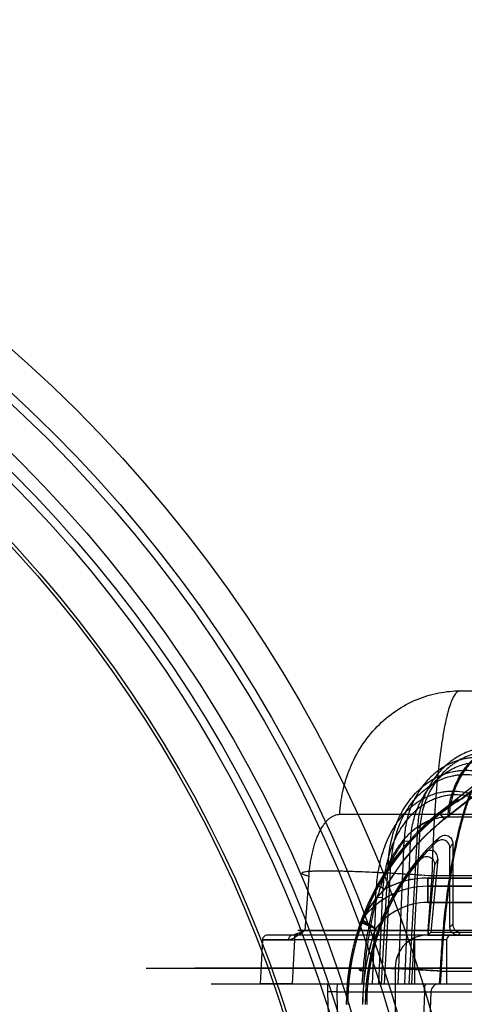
# Model space of a CAD drawing. Header units: millimetres. Extents: x 0 to 297, y 0 to 210.
# Tile 208 of 256: x 57.731 to 57.867, y 158.725 to 159.028. Entities that reach past the tile are written whole.
import ezdxf

# ---------------------------------------------------------------- set-up
doc = ezdxf.new("R2010")
doc.units = ezdxf.units.MM
doc.header["$LTSCALE"] = 16.335
doc.layers.get('0').update_dxf_attribs({"linetype": 'CONTINUOUS'})
for name, color, linetype in [('AXES_REF', 7, 'CONTINUOUS'), ('INTFCLR_1', 7, 'CONTINUOUS'), ('INTFCLR_144815', 7, 'CONTINUOUS'), ('INTFCLR_72935', 7, 'CONTINUOUS')]:
    doc.layers.add(name, color=color, linetype=linetype)

msp = doc.modelspace()

# ---------------------------------------------------------------- linework, layer by layer
at = {"color": 7, "linetype": 'Continuous'}
for centre, radius in [((57.445730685, 154.9564782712), 4.8479140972), ((57.445730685, 154.9564782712), 4.8475), ((57.445730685, 154.9564782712), 4.8164570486), ((57.445730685, 158.6054782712), 0.4275), ((57.445730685, 158.6054782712), 0.4175), ((57.445730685, 158.6054782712), 0.404), ((57.445730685, 158.6054782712), 0.4), ((57.445730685, 158.6054782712), 0.3975), ((57.445730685, 158.6054782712), 0.385), ((57.445730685, 158.6054782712), 0.384)]:
    msp.add_circle(centre, radius, dxfattribs=at)
at = {"color": 9, "linetype": 'Continuous'}
msp.add_circle((57.445730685, 158.6054782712), 0.415, dxfattribs=at)
at = {"color": 7, "linetype": 'Continuous'}
msp.add_arc((57.445730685, 154.9564782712), 4.8, 278.2771290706, 261.7228709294, dxfattribs=at)
at = {"layer": 'AXES_REF', "color": 9, "linetype": 'Continuous'}
msp.add_circle((57.445730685, 154.9564782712), 4.4222561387, dxfattribs=at)
at = {"layer": 'INTFCLR_1', "color": 9, "linetype": 'Continuous'}
for p, q in [((57.9158721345, 158.8285848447), (57.85939715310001, 158.783999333)), ((57.8609462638, 158.7820371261), (57.91214298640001, 158.8224555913)), ((57.85939715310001, 158.783999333), (57.8609462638, 158.7820371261)), ((57.85587047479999, 158.7564782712), (57.85587047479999, 158.7639782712)), ((57.85587047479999, 158.7639782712), (57.9020170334, 158.7639782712)), ((57.8404452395, 158.7618010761), (57.84262608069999, 158.7605788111)), ((57.9077376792, 158.7614782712), (57.85587047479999, 158.7614782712)), ((57.85587047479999, 158.7564782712), (57.9077376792, 158.7564782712)), ((57.8398847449, 158.7484972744), (57.8353019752, 158.7505316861))]:
    msp.add_line(p, q, dxfattribs=at)
at = {"layer": 'INTFCLR_1', "color": 6, "linetype": 'Continuous'}
for p, q in [((57.8663219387, 158.7883429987), (57.9162913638, 158.8277925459)), ((57.8589451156, 158.7697687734), (57.8568388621, 158.7473599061)), ((57.857884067, 158.7679012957), (57.8558704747, 158.7464782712)), ((57.8568388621, 158.7473599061), (57.85587047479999, 158.7464782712)), ((57.85587047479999, 158.7464782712), (57.90093906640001, 158.7464782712)), ((57.8568388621, 158.7473599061), (57.90093906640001, 158.7473599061)), ((57.84587047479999, 158.7364782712), (57.84587047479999, 158.7189782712))]:
    msp.add_line(p, q, dxfattribs=at)
for centre, radius, start, end in [((57.9058704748, 158.7251331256), 0.0745625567, 122.0329894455, 179.9999999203), ((57.9058704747, 158.7251331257), 0.0724999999, 128.2901631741, 150.7312980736), ((57.9058704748, 158.7251331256), 0.0691874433, 137.8164171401, 179.9999999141), ((57.9058704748, 158.7251331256), 0.06875, 139.6328292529, 180.0000000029), ((57.85587047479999, 158.7364782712), 0.01, 90.0000001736, 180.0000001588)]:
    msp.add_arc(centre, radius, start, end, dxfattribs=at)
at = {"layer": 'INTFCLR_1', "color": 9, "linetype": 'Continuous'}
for centre, radius, start, end in [((57.9058704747, 158.7251331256), 0.075, 128.2901631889, 179.9999999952), ((57.94197852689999, 158.7199358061), 0.1015036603, 149.408069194, 150.6666944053), ((57.9447551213, 158.7197787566), 0.0993094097, 149.7763642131, 151.0155784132), ((57.85587047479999, 158.7364782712), 0.0275, 89.9999999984, 118.7908895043), ((57.85587047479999, 158.7364782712), 0.025, 89.99999998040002, 144.0578067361), ((57.85587047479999, 158.7364782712), 0.02, 90.00000009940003, 143.0620214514), ((57.8376542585, 158.7496850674), 0.0025, 144.0578066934, 160.2055077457), ((57.701531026, 158.5315369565), 0.2573198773, 57.4746944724, 58.59138770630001), ((57.9058704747, 158.7251331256), 0.07, 160.5020242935, 180.0000000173)]:
    msp.add_arc(centre, radius, start, end, dxfattribs=at)
at = {"layer": 'INTFCLR_1', "color": 6, "linetype": 'Continuous'}
msp.add_ellipse((57.8904586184, 158.7446548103), major_axis=(-0.03106146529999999, 0.0393445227), ratio=0.8682237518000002, start_param=-0.1878270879, end_param=-5e-10, dxfattribs=at)
for points, knots in [([(57.8589451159, 158.769768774), (57.8589983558, 158.7703352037), (57.8587464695, 158.7714949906), (57.8570303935, 158.7728693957), (57.8552349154, 158.7722906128), (57.85460278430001, 158.7715930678)], [0, 0, 0, 0, 0.2799346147, 0.5368129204, 1, 1, 1, 1]), ([(57.8534891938, 158.7696613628), (57.8537909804, 158.7700163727), (57.8546619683, 158.7706612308), (57.8563515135, 158.7707181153), (57.8577093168, 158.7695892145), (57.8579361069, 158.7684549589), (57.857884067, 158.7679012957)], [0, 0, 0, 0, 0.2215845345, 0.4929021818, 0.7355412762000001, 1, 1, 1, 1])]:
    msp.add_open_spline(points, degree=3, knots=knots, dxfattribs=at)
at = {"layer": 'INTFCLR_1', "color": 9, "linetype": 'Continuous'}
msp.add_open_spline([(57.84262608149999, 158.7605788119), (57.84227208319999, 158.7602109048), (57.8415692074, 158.7594582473), (57.8405418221, 158.7582864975), (57.8395371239, 158.7570605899), (57.8385667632, 158.7557873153), (57.8376464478, 158.7544820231), (57.8366499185, 158.7529476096), (57.8359977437, 158.751828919), (57.83563023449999, 158.7511524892)], degree=3, knots=[0, 0, 0, 0, 0.130097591, 0.2623648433, 0.3970285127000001, 0.5339012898, 0.6702025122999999, 0.8038978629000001, 1, 1, 1, 1], dxfattribs=at)
at = {"layer": 'INTFCLR_144815', "color": 9, "linetype": 'Continuous'}
for p, q in [((57.8657798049, 158.8214782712), (58.02468802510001, 158.8214782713)), ((57.8288752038, 158.7835717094), (58.5363980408, 158.7835717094)), ((57.862060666, 158.78278667), (58.4929134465, 158.7827866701)), ((57.8527183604, 158.7794366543), (57.8500715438, 158.7314782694)), ((57.8534690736, 158.779384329), (57.8508265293, 158.7314782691)), ((57.8534690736, 158.779384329), (57.8525961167, 158.7794405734)), ((57.8468060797, 158.73147827), (57.8486040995, 158.7754047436)), ((57.8486040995, 158.7754047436), (57.8505899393, 158.7753524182)), ((57.8487928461, 158.7314782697), (57.8505899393, 158.7753524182)), ((57.8416940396, 158.731478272), (57.8437260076, 158.7681509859)), ((57.8425518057, 158.7314782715), (57.8445799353, 158.7680986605)), ((57.8435809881, 158.7681564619), (57.8445799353, 158.7680986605)), ((57.8193852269, 158.7646184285), (57.81811322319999, 158.7478997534)), ((57.85712694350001, 158.7646184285), (57.85589802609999, 158.7478997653)), ((57.8817900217, 158.7646184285), (57.85712694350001, 158.7646184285)), ((57.8399480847, 158.7580690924), (57.8388096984, 158.7314782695)), ((57.8399480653, 158.7580690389), (57.8418895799, 158.7580167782)), ((57.8418895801, 158.7580167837), (57.84075278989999, 158.7314782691)), ((57.8558980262, 158.7478997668), (57.8159839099, 158.7478754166)), ((57.8164990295, 158.7478825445), (57.8558980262, 158.7478997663)), ((57.8558980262, 158.7478997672), (57.8558980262, 158.7464782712)), ((57.88239890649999, 158.7478997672), (57.8558980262, 158.7478997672)), ((57.8051574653, 158.7450567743), (57.80442843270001, 158.7314782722)), ((57.8130907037, 158.7450567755), (57.8051574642, 158.7450567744)), ((57.8051574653, 158.7450567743), (57.8149396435, 158.7449782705)), ((57.9165539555, 158.7464782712), (57.8064274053, 158.7464782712)), ((57.8149396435, 158.7449782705), (57.8142156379, 158.7314782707)), ((57.8149396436, 158.7464782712), (57.8149396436, 158.7449782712)), ((57.8617871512, 158.7449782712), (57.8149396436, 158.7449782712)), ((57.8517871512, 158.7464782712), (57.8517871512, 158.7314782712)), ((57.8616227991, 158.7449782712), (57.8616227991, 158.7314782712)), ((57.76942921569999, 158.7363037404), (58.0295607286, 158.7363037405)), ((57.7844280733, 158.7364346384), (58.0356116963, 158.7364346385)), ((57.8357671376, 158.7314782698), (57.83606292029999, 158.7354034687)), ((57.83646575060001, 158.7354034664), (57.8361701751, 158.7314782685)), ((57.8596402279, 158.7354034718), (57.8593509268, 158.7314782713)), ((57.8596402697, 158.7354034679), (57.8828424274, 158.7354034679)), ((57.85975908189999, 158.73147827), (57.8600481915, 158.7354034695)), ((57.7894278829, 158.7314782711), (58.5984469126, 158.7314782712)), ((57.82513633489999, 158.7314782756), (57.8250852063, 158.7290655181)), ((57.8280176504, 158.7290655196), (57.825085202, 158.7290655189)), ((57.825085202, 158.7290655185), (57.8254354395, 158.71647827)), ((57.8280176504, 158.7290655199), (57.9306208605, 158.72906552)), ((57.8283684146, 158.71647827), (57.8280176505, 158.7290655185)), ((57.85485062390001, 158.7290655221), (57.8543386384, 158.7164782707)), ((57.85485062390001, 158.7290655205), (57.8569129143, 158.7291067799))]:
    msp.add_line(p, q, dxfattribs=at)
at = {"layer": 'INTFCLR_144815', "color": 7, "linetype": 'Continuous'}
for p, q in [((57.8145254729, 158.7464782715), (57.81811300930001, 158.7478997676)), ((57.8158997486, 158.7469589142), (57.8181130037, 158.7478997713)), ((57.81811300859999, 158.7478997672), (57.817192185, 158.74718461)), ((57.8051574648, 158.7450567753), (57.8149396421, 158.7449782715)), ((57.8145255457, 158.7464782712), (57.8154378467, 158.7467553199)), ((57.8158997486, 158.7469589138), (57.8150866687, 158.746613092)), ((57.80989170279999, 158.7314782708), (57.80442843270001, 158.7314782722)), ((57.8142156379, 158.7314782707), (57.80989170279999, 158.7314782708))]:
    msp.add_line(p, q, dxfattribs=at)
at = {"layer": 'INTFCLR_144815', "color": 6, "linetype": 'Continuous'}
msp.add_line((57.8568298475, 158.729065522), (57.8563184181, 158.7164782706), dxfattribs=at)
at = {"layer": 'INTFCLR_144815', "color": 7, "linetype": 'Continuous'}
msp.add_arc((57.7819230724, 158.793185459), 0.0579656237, 306.9959692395, 308.0191273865, dxfattribs=at)
at = {"layer": 'INTFCLR_144815', "color": 9, "linetype": 'Continuous'}
for points, knots in [([(57.8288752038, 158.7835717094), (57.82898949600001, 158.7859322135), (57.8296217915, 158.7907601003), (57.83181785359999, 158.7978571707), (57.8353494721, 158.8046276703), (57.8401310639, 158.8106414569), (57.8459244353, 158.8155221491), (57.8523740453, 158.8190169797), (57.8590692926, 158.8210414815), (57.8635917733, 158.8214782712), (57.8657798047, 158.8214782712)], [0, 0, 0, 0, 0.1216478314, 0.2493179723, 0.3805209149, 0.5124244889, 0.6422800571, 0.7678041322, 0.8873724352, 1, 1, 1, 1]), ([(57.8657798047, 158.8214782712), (57.8655126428, 158.8214782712), (57.8648934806, 158.8212311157), (57.86415218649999, 158.8203796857), (57.86343175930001, 158.8190866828), (57.8627319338, 158.8173177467), (57.8621897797, 158.8155393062), (57.8618205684, 158.8141194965), (57.8616016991, 158.8132088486), (57.86125232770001, 158.8116761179), (57.8607547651, 158.8091706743), (57.8601575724, 158.8055537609), (57.8597538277, 158.8026365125), (57.8594937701, 158.8005571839), (57.85931579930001, 158.7990704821), (57.8590111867, 158.7963503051), (57.858614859, 158.7922975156), (57.85827265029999, 158.7881092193), (57.8580562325, 158.7850609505), (57.8579373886, 158.7832548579), (57.8577636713, 158.7804717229), (57.8575340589, 158.7762263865), (57.85729280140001, 158.7704720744), (57.8571752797, 158.7665860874), (57.85712694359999, 158.7646184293)], [0, 0, 0, 0, 0.0137006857, 0.0319905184, 0.0570425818, 0.08936884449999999, 0.1293480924, 0.1523304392, 0.1645945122, 0.1773769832, 0.2329470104, 0.2955514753, 0.3653500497, 0.3839597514, 0.4030150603, 0.4421354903, 0.5243265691, 0.6118317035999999, 0.6576285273, 0.6810412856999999, 0.7046524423, 0.8006317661, 0.8990634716, 1, 1, 1, 1]), ([(57.8620606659, 158.7827866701), (57.8621289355, 158.7842610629), (57.8625056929, 158.7872725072), (57.8638149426, 158.7917028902), (57.8659208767, 158.7959309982), (57.8687740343, 158.7996898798), (57.87223517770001, 158.8027444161), (57.8760917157, 158.8049344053), (57.8794859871, 158.8060088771), (57.88184741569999, 158.8063653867), (57.8831544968, 158.8064624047), (57.8837990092, 158.8064782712), (57.8841184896, 158.8064782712)], [0, 0, 0, 0, 0.1241681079, 0.2540877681, 0.3868697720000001, 0.5193465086, 0.6486219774, 0.7725260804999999, 0.8897785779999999, 0.9457892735, 0.9731232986, 1, 1, 1, 1]), ([(57.88448738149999, 158.8064782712), (57.8831785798, 158.8064782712), (57.8804680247, 158.8062041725), (57.87645874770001, 158.8049345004), (57.8725997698, 158.8027444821), (57.8691377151, 158.7996900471), (57.86628339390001, 158.7959309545), (57.8641768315, 158.7917035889), (57.8630737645, 158.7879712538), (57.8625811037, 158.7849877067), (57.86245549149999, 158.7835140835), (57.8624217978, 158.7827866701)], [0, 0, 0, 0, 0.1100928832, 0.2273703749, 0.351294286, 0.4805816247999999, 0.6130613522, 0.7458385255, 0.875748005, 0.9387463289, 1, 1, 1, 1]), ([(57.8780694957, 158.8040853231), (57.8765010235, 158.8042672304), (57.8740995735, 158.8042627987), (57.8713645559, 158.8037733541), (57.8698235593, 158.8033583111), (57.8675407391, 158.8026002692), (57.8653576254, 158.8015114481), (57.8633542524, 158.8001473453), (57.8620498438, 158.7991533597), (57.8605143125, 158.7977785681), (57.8591214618, 158.7962465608), (57.8580931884, 158.7949314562), (57.8566370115, 158.7928664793), (57.8554299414, 158.7906162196), (57.8544912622, 158.7882535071), (57.85393120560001, 158.7866314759), (57.8531426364, 158.78372589), (57.8527998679, 158.7811540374), (57.8527183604, 158.7794366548)], [0, 0, 0, 0, 0.1195687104, 0.1796928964, 0.2100658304, 0.2403376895, 0.3618120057, 0.3928294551, 0.4238606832, 0.485935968, 0.5486059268, 0.5803730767, 0.612299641, 0.7399176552, 0.772238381, 0.8048151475, 0.8698047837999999, 1, 1, 1, 1]), ([(57.8774594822, 158.8026593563), (57.8759838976, 158.8028302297), (57.8737239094, 158.8028248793), (57.87114996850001, 158.8023626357), (57.8696986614, 158.8019708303), (57.8675467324, 158.8012553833), (57.8654883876, 158.8002279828), (57.8635980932, 158.7989419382), (57.8623660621, 158.7980042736), (57.8609150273, 158.7967069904), (57.8595969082, 158.7952621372), (57.8586230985, 158.7940212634), (57.8572419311, 158.7920721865), (57.8560939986, 158.7899483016), (57.8551969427, 158.7877176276), (57.8546599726, 158.7861856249), (57.85389924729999, 158.7834401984), (57.85355895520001, 158.7810089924), (57.8534690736, 158.7793843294)], [0, 0, 0, 0, 0.1191395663, 0.1791054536, 0.2094124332, 0.2396275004, 0.3609596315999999, 0.3919631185, 0.4229886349, 0.4850747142, 0.5477804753, 0.5795754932, 0.6115362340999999, 0.7393483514, 0.7717279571, 0.8043681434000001, 0.8694952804, 1, 1, 1, 1]), ([(57.8747715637, 158.8006692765), (57.8731292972, 158.8009716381), (57.8710119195, 158.8010909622), (57.8685184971, 158.8008318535), (57.8668733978, 158.800555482), (57.8648548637, 158.8000171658), (57.8629119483, 158.7992319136), (57.8614133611, 158.7984624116), (57.85922503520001, 158.7971672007), (57.8572216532, 158.7955430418), (57.8554680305, 158.7936739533), (57.85434781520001, 158.7923440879), (57.8525660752, 158.7898542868), (57.8511668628, 158.7870970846), (57.850249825, 158.7846156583), (57.8497084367, 158.7829145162), (57.848960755, 158.7798744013), (57.84866055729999, 158.7771940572), (57.848604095, 158.7754047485)], [0, 0, 0, 0, 0.1211895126, 0.151636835, 0.1819146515, 0.2421699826, 0.3028393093, 0.3336065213, 0.3643565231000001, 0.4873455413, 0.5186998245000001, 0.5503572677, 0.6134640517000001, 0.7405722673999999, 0.7730161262, 0.8054479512, 0.8700775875, 1, 1, 1, 1]), ([(57.8505899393, 158.7753524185), (57.850659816, 158.7770554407), (57.8509653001, 158.7796035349), (57.8516934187, 158.7824920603), (57.85221585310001, 158.784106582), (57.8530963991, 158.7864588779), (57.854430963, 158.7890709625), (57.8561235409, 158.79143043), (57.8571858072, 158.7926895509), (57.8588455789, 158.7944572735), (57.8607387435, 158.7959944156), (57.8628060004, 158.7972204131), (57.8642192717, 158.7979483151), (57.8660504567, 158.7986910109), (57.8679522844, 158.7992006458), (57.8695013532, 158.7994626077), (57.8718463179, 158.7997084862), (57.873837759, 158.7995968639), (57.8753815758, 158.7993116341)], [0, 0, 0, 0, 0.1307039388, 0.1956436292, 0.228211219, 0.2607779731, 0.3882428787, 0.4514455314, 0.4831291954, 0.5144954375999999, 0.6373872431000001, 0.6680726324, 0.6987582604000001, 0.7592205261, 0.8192108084, 0.8493332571, 0.8796108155, 1, 1, 1, 1]), ([(57.8600482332, 158.7354034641), (57.8600935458, 158.7363257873), (57.8601918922, 158.7381664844), (57.8604185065, 158.7418150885), (57.86088593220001, 158.7480285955), (57.8615956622, 158.7549943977), (57.8623868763, 158.7609597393), (57.86282003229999, 158.7638569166), (57.8630775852, 158.7654831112), (57.8637078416, 158.769315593), (57.8648779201, 158.7754447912), (57.8664603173, 158.7817312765), (57.8676368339, 158.7855935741), (57.8684008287, 158.7879276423), (57.8697343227, 158.7915922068), (57.8717601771, 158.7961182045), (57.873752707, 158.7993363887), (57.8747715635, 158.8006692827)], [0, 0, 0, 0, 0.0409634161, 0.0817682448, 0.1621610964, 0.3173623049, 0.3922819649, 0.429081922, 0.4473061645, 0.4653182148, 0.6013741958, 0.7239826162, 0.7526347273, 0.7804673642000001, 0.8329182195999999, 0.9255775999, 1, 1, 1, 1]), ([(57.84372600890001, 158.7681509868), (57.8438109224, 158.7700821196), (57.8442257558, 158.7739380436), (57.84532462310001, 158.7781711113), (57.846347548, 158.7808910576), (57.8471089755, 158.7826718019), (57.8482050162, 158.7848203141), (57.8495019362, 158.7868506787), (57.8506605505, 158.7883867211), (57.851891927, 158.7898499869), (57.8535649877, 158.7915349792), (57.8554147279, 158.7930077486), (57.8569902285, 158.7940416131), (57.85862549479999, 158.7949714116), (57.8607651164, 158.7959254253), (57.8630063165, 158.7965802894), (57.8648373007, 158.7969120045), (57.8666918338, 158.797113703), (57.86903307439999, 158.7971145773), (57.8708853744, 158.7968443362), (57.87179723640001, 158.7966435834)], [0, 0, 0, 0, 0.1270359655, 0.2540180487, 0.2860764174, 0.3179689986, 0.3812600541, 0.4443491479, 0.4760170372, 0.5076518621, 0.569982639, 0.6317207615, 0.6626474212, 0.6937541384, 0.7552738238, 0.8161324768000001, 0.8466883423, 0.8774741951, 0.9386376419, 1, 1, 1, 1]), ([(57.8445799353, 158.7680986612), (57.8446834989, 158.7699596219), (57.8451137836, 158.7736654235), (57.8461910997, 158.7777303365), (57.8471808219, 158.780336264), (57.8479137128, 158.7820377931), (57.84896358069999, 158.7840888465), (57.8502018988, 158.7860265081), (57.851305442, 158.7874914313), (57.852475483, 158.7888853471), (57.8540627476, 158.790489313), (57.8558151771, 158.7918925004), (57.85730615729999, 158.7928772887), (57.858851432, 158.7937615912), (57.86087064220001, 158.7946703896), (57.8629855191, 158.7952946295), (57.8647115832, 158.7956122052), (57.866457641, 158.7958058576), (57.8686604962, 158.795810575), (57.8704027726, 158.7955559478), (57.8712597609, 158.7953664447)], [0, 0, 0, 0, 0.128678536, 0.2567629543, 0.2890226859, 0.3210857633, 0.3846329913, 0.4478671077, 0.4795655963, 0.5112040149, 0.5734604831, 0.6350153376, 0.6658081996, 0.6967504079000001, 0.7578619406, 0.8182111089, 0.8484726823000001, 0.8789389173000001, 0.9394047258, 1, 1, 1, 1]), ([(57.8399480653, 158.7580690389), (57.8400146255, 158.7601684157), (57.8402529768, 158.7633202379), (57.84084748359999, 158.766956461), (57.84129299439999, 158.7690204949), (57.8420689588, 158.7720762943), (57.8433124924, 158.7755557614), (57.8450237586, 158.7788097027), (57.8461446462, 158.780585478), (57.8473559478, 158.7822889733), (57.8487083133, 158.7838814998), (57.8502002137, 158.785332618), (57.85177610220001, 158.7866734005), (57.853480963, 158.787845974), (57.8552964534, 158.7888151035), (57.8571722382, 158.7896381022), (57.85913674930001, 158.7902349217), (57.8611497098, 158.7905820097), (57.8631863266, 158.790759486), (57.8657561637, 158.7906560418), (57.8677679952, 158.7902276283), (57.86875091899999, 158.7899324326)], [0, 0, 0, 0, 0.1263176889, 0.1896567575, 0.2214533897, 0.2532710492, 0.3792700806, 0.4423517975, 0.4740328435, 0.5054936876, 0.5680123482, 0.5993182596, 0.6305764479, 0.6923759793, 0.7232559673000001, 0.7542350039, 0.8154680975, 0.8460950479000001, 0.8769616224, 0.9382797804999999, 1, 1, 1, 1]), ([(57.8687509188, 158.7899324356), (57.86816279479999, 158.7883857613), (57.8673157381, 158.7859000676), (57.8664299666, 158.7829002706), (57.8659049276, 158.7809810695), (57.865105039, 158.7779000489), (57.8642315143, 158.7740378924), (57.8633826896, 158.7696480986), (57.86277958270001, 158.7661812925), (57.86223844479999, 158.7627335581), (57.8615408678, 158.7577508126), (57.8607961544, 158.7513338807), (57.8601027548, 158.7434457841), (57.85977322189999, 158.7381085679), (57.8596402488, 158.7354034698)], [0, 0, 0, 0, 0.0894776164, 0.1418886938, 0.1691245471, 0.1970664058, 0.3140128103, 0.3831519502, 0.4388267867, 0.5042844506, 0.5718586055, 0.7108822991, 0.8535472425, 1, 1, 1, 1]), ([(57.8692883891, 158.7887895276), (57.8683659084, 158.7890699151), (57.86647525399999, 158.7894759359), (57.8640585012, 158.789570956), (57.8621418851, 158.7893991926), (57.8602443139, 158.7890650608), (57.8583914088, 158.7884931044), (57.8566215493, 158.7877056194), (57.8549049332, 158.78677716), (57.8532912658, 158.7856555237), (57.8517997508, 158.7843717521), (57.8503828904, 158.7829812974), (57.8490976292, 158.7814547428), (57.847944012, 158.7798217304), (57.8468730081, 158.7781158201), (57.8452309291, 158.7749811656), (57.8440296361, 158.7716290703), (57.8432710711, 158.7686794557), (57.8428301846, 158.7666785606), (57.8422301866, 158.7631385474), (57.8419809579, 158.7600667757), (57.8418895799, 158.7580167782)], [0, 0, 0, 0, 0.0605759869, 0.1208195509, 0.1511838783, 0.1813429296, 0.2417568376, 0.2723830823, 0.3029546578, 0.364270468, 0.395354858, 0.4265274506, 0.488916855, 0.5203769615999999, 0.5521029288, 0.6154045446, 0.7423768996, 0.7745526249, 0.8067629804, 0.8710742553, 1, 1, 1, 1]), ([(57.8193852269, 158.7646184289), (57.81943528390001, 158.7652752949), (57.819558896, 158.766573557), (57.81981626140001, 158.7684930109), (57.8200898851, 158.7700587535), (57.8203436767, 158.7712815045), (57.8206143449, 158.7724538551), (57.8209878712, 158.7738555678), (57.82141935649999, 158.7752034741), (57.8217950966, 158.7762264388), (57.8221771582, 158.7771782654), (57.822681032, 158.7782840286), (57.8233415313, 158.7794942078), (57.8240430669, 158.7805598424), (57.8247819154, 158.7814731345), (57.8255518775, 158.7822280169), (57.8263498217, 158.7828220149), (57.8271739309, 158.7832523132), (57.8280189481, 158.7835135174), (57.8285929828, 158.7835715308), (57.8288752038, 158.7835717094)], [0, 0, 0, 0, 0.08712574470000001, 0.1724283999, 0.2560698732, 0.2972769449, 0.337578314, 0.4151868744, 0.4890572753, 0.5246636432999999, 0.5592972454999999, 0.6246888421, 0.6852463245, 0.74146074, 0.7931968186, 0.8403197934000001, 0.8837015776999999, 0.9242935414, 0.9626748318, 1, 1, 1, 1]), ([(57.8437260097, 158.7681509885), (57.84426143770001, 158.7692589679), (57.8454021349, 158.771410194), (57.8468958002, 158.7736898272), (57.8483023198, 158.7755329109), (57.8497011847, 158.7771632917), (57.85177357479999, 158.7790901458), (57.85380999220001, 158.7804859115), (57.8554898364, 158.7813528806), (57.85717654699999, 158.7820493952), (57.8593652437, 158.782634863), (57.8611640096, 158.7827866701), (57.8620606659, 158.7827866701)], [0, 0, 0, 0, 0.1489749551, 0.2944239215, 0.3292578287, 0.4296352, 0.5541214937, 0.670763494, 0.7271825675, 0.7827264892, 0.8914491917, 1, 1, 1, 1]), ([(57.8624217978, 158.7827866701), (57.8615649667, 158.782786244), (57.8598518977, 158.7826487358), (57.8573380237, 158.7820069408), (57.854929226, 158.7809406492), (57.8534355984, 158.779975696), (57.8527183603, 158.7794366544)], [0, 0, 0, 0, 0.2462311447, 0.4912230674, 0.7421633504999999, 1, 1, 1, 1]), ([(57.84860407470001, 158.7754047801), (57.8478032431, 158.7744132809), (57.8465742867, 158.7726641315), (57.8452786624, 158.7704319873), (57.8444632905, 158.7688684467), (57.84322653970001, 158.7663187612), (57.8415527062, 158.762148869), (57.8403029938, 158.7580263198), (57.8396345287, 158.75545712), (57.8393631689, 158.75437365), (57.838907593, 158.7524453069), (57.8380773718, 158.7484778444), (57.8373333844, 158.7438299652), (57.83684704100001, 158.739679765), (57.83661304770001, 158.7372461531), (57.8365120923, 158.7360185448), (57.8364657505, 158.7354034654)], [0, 0, 0, 0, 0.090281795, 0.150978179, 0.1827391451, 0.2151716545, 0.3516918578, 0.5004393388, 0.5199902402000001, 0.5397442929, 0.5795570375, 0.6603392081, 0.82682356, 0.9127508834, 0.9563068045, 1, 1, 1, 1]), ([(57.85712694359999, 158.7646184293), (57.8543065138, 158.7648255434), (57.8500218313, 158.7651167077), (57.84427569, 158.7654554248), (57.8399308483, 158.7656822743), (57.8357064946, 158.7658702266), (57.831710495, 158.7660117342), (57.8280639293, 158.7661022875), (57.8248350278, 158.7661316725), (57.822204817, 158.7661208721), (57.8197792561, 158.7660023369), (57.8185783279, 158.7659534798), (57.8170599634, 158.7656000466), (57.8174487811, 158.7651737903), (57.8178882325, 158.7650334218), (57.818560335, 158.7648071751), (57.8190871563, 158.764686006), (57.8193852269, 158.7646184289)], [0, 0, 0, 0, 0.2002085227, 0.3040214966, 0.4075029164, 0.5082044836, 0.6034145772, 0.6904347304, 0.766876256, 0.8306447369, 0.8804998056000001, 0.9278649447, 0.9445821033, 0.9503733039, 0.9616164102, 0.9783627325, 1, 1, 1, 1]), ([(57.85712694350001, 158.7646184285), (57.8539987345, 158.764848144), (57.849360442, 158.7651606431), (57.84327574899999, 158.765510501), (57.8389635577, 158.7657281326), (57.8349071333, 158.7659011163), (57.8311644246, 158.7660272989), (57.8277860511, 158.7661050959), (57.8248255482, 158.7661333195), (57.82230719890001, 158.76611419), (57.820130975, 158.7660367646), (57.81849917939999, 158.7659224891), (57.8176256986, 158.7657265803), (57.8171869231, 158.7655652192), (57.8173402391, 158.7652119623), (57.817794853, 158.7650789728), (57.81847178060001, 158.7648223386), (57.8190500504, 158.7646944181), (57.8193852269, 158.7646184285)], [0, 0, 0, 0, 0.2219415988, 0.3289286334, 0.4312482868, 0.5274508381, 0.6162033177, 0.6962445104, 0.7664801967, 0.825913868, 0.8737643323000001, 0.9224890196, 0.9362714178, 0.9434081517, 0.9481598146, 0.9584371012, 0.9756817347, 1, 1, 1, 1]), ([(57.83606292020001, 158.7354034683), (57.83619898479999, 158.7372087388), (57.83653983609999, 158.7407727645), (57.8372637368, 158.7460346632), (57.8380450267, 158.7503102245), (57.8387782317, 158.7536278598), (57.8393486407, 158.7559264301), (57.8397531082, 158.7573949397), (57.8399480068, 158.7580688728)], [0, 0, 0, 0, 0.235788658, 0.4661480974, 0.691585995, 0.8016394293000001, 0.9086289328, 1, 1, 1, 1]), ([(57.8066212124, 158.7464782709), (57.80625794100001, 158.7464782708), (57.80549875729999, 158.7461724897), (57.80517634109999, 158.7454253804), (57.8051574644, 158.7450567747)], [0, 0, 0, 0, 0.4960283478, 1, 1, 1, 1]), ([(57.8145254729, 158.7464782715), (57.8141683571, 158.7464782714), (57.8134184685, 158.7461658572), (57.8131091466, 158.7454241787), (57.813090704, 158.7450567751)], [0, 0, 0, 0, 0.4925857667, 1, 1, 1, 1]), ([(57.8630981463, 158.7464782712), (57.8627937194, 158.7464782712), (57.8620173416, 158.7462349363), (57.8616227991, 158.7454307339), (57.8616227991, 158.7449782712)], [0, 0, 0, 0, 0.402207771, 1, 1, 1, 1]), ([(57.8596402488, 158.7354034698), (57.8592120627, 158.7354349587), (57.8583459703, 158.7354974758), (57.8565817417, 158.7356200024), (57.8534180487, 158.7358260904), (57.8498032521, 158.7360289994), (57.8462439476, 158.7361874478), (57.8437496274, 158.7362767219), (57.8414557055, 158.7363314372), (57.8394808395, 158.7363560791), (57.8377145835, 158.7363316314), (57.8364289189, 158.7363043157), (57.83379329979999, 158.7360329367), (57.83559101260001, 158.7355101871), (57.83606292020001, 158.7354034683)], [0, 0, 0, 0, 0.0487017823, 0.09849918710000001, 0.2006050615, 0.4083212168, 0.5092247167, 0.6046170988, 0.6917896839, 0.7683451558, 0.8321820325, 0.8820574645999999, 0.9451181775, 1, 1, 1, 1]), ([(57.8364657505, 158.7354034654), (57.835995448, 158.7355099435), (57.8342016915, 158.7360343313), (57.8368400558, 158.7363029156), (57.8381264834, 158.7363308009), (57.83989316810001, 158.7363550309), (57.8418679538, 158.7363304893), (57.8441615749, 158.7362758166), (57.8466553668, 158.7361866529), (57.8502137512, 158.7360283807), (57.85469429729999, 158.7357770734), (57.8582849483, 158.7355330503), (57.8600482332, 158.7354034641)], [0, 0, 0, 0, 0.0547084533, 0.1179134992, 0.1678216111, 0.2316809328, 0.3082487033, 0.3954249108, 0.4908141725, 0.591710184, 0.799407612, 1, 1, 1, 1]), ([(57.8283278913, 158.7314782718), (57.8282441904, 158.7314782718), (57.8280838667, 158.7311861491), (57.8279900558, 158.7304203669), (57.82798154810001, 158.7296348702), (57.8280176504, 158.7290655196)], [0, 0, 0, 0, 0.1006482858, 0.3139953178, 1, 1, 1, 1]), ([(57.85485062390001, 158.7290655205), (57.8548516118, 158.7292137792), (57.8548656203, 158.7298605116), (57.8549566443, 158.7305153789), (57.8551234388, 158.7314782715), (57.8553273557, 158.7314782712)], [0, 0, 0, 0, 0.1779902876, 0.7551955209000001, 1, 1, 1, 1]), ([(57.8592857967, 158.7314782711), (57.8586705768, 158.7314782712), (57.8573856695, 158.7309595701), (57.8568512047, 158.729687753), (57.8568298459, 158.729065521)], [0, 0, 0, 0, 0.4970195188, 1, 1, 1, 1])]:
    msp.add_open_spline(points, degree=3, knots=knots, dxfattribs=at)
at = {"layer": 'INTFCLR_144815', "color": 7, "linetype": 'Continuous'}
msp.add_open_spline([(57.81811300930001, 158.7478997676), (57.8176786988, 158.7475607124), (57.81683356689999, 158.7468954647), (57.81527383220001, 158.745784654), (57.8139616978, 158.7450567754), (57.813090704, 158.7450567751)], degree=3, knots=[0, 0, 0, 0, 0.2838400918, 0.5513069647, 1, 1, 1, 1], dxfattribs=at)
at = {"layer": 'INTFCLR_72935', "color": 9, "linetype": 'Continuous'}
for p, q in [((57.85929758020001, 158.7839989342), (57.9159699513, 158.8288962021)), ((57.9122205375, 158.8227363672), (57.8608500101, 158.7820393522)), ((57.85929758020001, 158.7839989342), (57.8608500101, 158.7820393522)), ((57.85587047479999, 158.7639782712), (57.85587047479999, 158.7564782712)), ((57.9020170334, 158.7639782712), (57.85587047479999, 158.7639782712)), ((57.8425627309, 158.7605438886), (57.840379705, 158.7617622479)), ((57.85587047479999, 158.7614782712), (57.9081909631, 158.7614782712)), ((57.8990411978, 158.7564782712), (57.85587047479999, 158.7564782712)), ((57.835244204, 158.7504489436), (57.83983245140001, 158.7484274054)), ((57.83983245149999, 158.7484274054), (57.835568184, 158.7510665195)), ((57.8626524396, 158.7489402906), (57.8635340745, 158.7498219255)), ((57.8659960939, 158.7473599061), (57.865114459, 158.7464782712))]:
    msp.add_line(p, q, dxfattribs=at)
at = {"layer": 'INTFCLR_72935', "color": 6, "linetype": 'Continuous'}
for p, q in [((57.9172178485, 158.8287600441), (57.864843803, 158.7872680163)), ((57.8647354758, 158.7877488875), (57.8595692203, 158.7836560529)), ((57.8650092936, 158.7885238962), (57.86473547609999, 158.7877488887)), ((57.864843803, 158.7872680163), (57.8647354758, 158.7877488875)), ((57.8650092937, 158.7885238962), (57.8648438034, 158.7872680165)), ((57.8635340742, 158.7746494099), (57.8635340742, 158.7498219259)), ((57.8626524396, 158.7489402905), (57.8626524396, 158.7732340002)), ((57.90883023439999, 158.7464782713), (57.85587047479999, 158.7464782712)), ((57.8659960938, 158.747359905), (57.9018676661, 158.747359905)), ((57.84587047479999, 158.7364782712), (57.84587047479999, 158.7189782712))]:
    msp.add_line(p, q, dxfattribs=at)
at = {"layer": 'INTFCLR_72935', "color": 9, "linetype": 'Continuous'}
for centre, radius, start, end in [((57.9058704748, 158.7252114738), 0.075, 128.3871445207, 180.0000000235), ((57.9058704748, 158.7252114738), 0.0725, 128.3871445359, 150.8338633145), ((57.9444887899, 158.7213837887), 0.1013774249, 147.1110039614, 148.0875275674), ((57.94710985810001, 158.7216091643), 0.0989857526, 147.5992961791, 148.5645228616), ((57.85587047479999, 158.7364782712), 0.0275, 90.00000001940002, 118.94160473), ((57.85587047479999, 158.7364782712), 0.025, 90.0000000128, 144.3007957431), ((57.85587047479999, 158.7364782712), 0.02, 90.00000001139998, 143.3120357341), ((57.8375984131, 158.7496076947), 0.0025, 144.3007957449, 160.3362464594), ((57.9058704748, 158.7252114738), 0.07, 160.6306711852, 180.000000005)]:
    msp.add_arc(centre, radius, start, end, dxfattribs=at)
at = {"layer": 'INTFCLR_72935', "color": 6, "linetype": 'Continuous'}
for centre, radius, start, end in [((57.9058704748, 158.7252114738), 0.0745625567, 128.3871439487, 179.9999995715), ((57.9058704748, 158.7252114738), 0.0691874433, 132.2403996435, 179.9999995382), ((57.9058704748, 158.7252114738), 0.06875, 133.6290549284, 179.9999999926), ((57.85587047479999, 158.7364782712), 0.01, 90.00000006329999, 180.0000000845)]:
    msp.add_arc(centre, radius, start, end, dxfattribs=at)
at = {"layer": 'INTFCLR_72935', "color": 7, "linetype": 'Continuous'}
msp.add_arc((57.8709119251, 158.731971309), 0.0401722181, 145.6740208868, 151.6189181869, dxfattribs=at)
at = {"layer": 'INTFCLR_72935', "color": 6, "linetype": 'Continuous'}
for points, knots in [([(57.8626524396, 158.7732340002), (57.8626524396, 158.7738211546), (57.8622365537, 158.7750082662), (57.8604363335, 158.7760048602), (57.8589824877, 158.7754971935), (57.8584338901, 158.7749742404)], [0, 0, 0, 0, 0.3094450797, 0.6005583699, 1, 1, 1, 1]), ([(57.85935971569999, 158.7764330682), (57.859776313, 158.7768113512), (57.86085376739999, 158.7772991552), (57.862813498, 158.7768426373), (57.8635340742, 158.775431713), (57.8635340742, 158.7746494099)], [0, 0, 0, 0, 0.3003318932, 0.5824717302, 1, 1, 1, 1]), ([(57.8651144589, 158.7464782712), (57.8645495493, 158.7464782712), (57.8632460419, 158.7469218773), (57.8626524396, 158.7482485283), (57.8626524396, 158.7489402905)], [0, 0, 0, 0, 0.4495283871, 1, 1, 1, 1]), ([(57.8635340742, 158.7498219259), (57.8635340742, 158.7492570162), (57.8639776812, 158.7479535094), (57.8653043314, 158.747359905), (57.8659960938, 158.747359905)], [0, 0, 0, 0, 0.4495283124, 1, 1, 1, 1])]:
    msp.add_open_spline(points, degree=3, knots=knots, dxfattribs=at)
at = {"layer": 'INTFCLR_72935', "color": 7, "linetype": 'Continuous'}
for points, knots in [([(57.8425627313, 158.7605438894), (57.8422068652, 158.760172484), (57.8415015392, 158.7594138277), (57.84047256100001, 158.7582344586), (57.839469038, 158.7570035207), (57.83849947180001, 158.7557242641), (57.83757853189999, 158.7544102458), (57.8365832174, 158.7528671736), (57.835933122, 158.7517435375), (57.835568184, 158.7510665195)], [0, 0, 0, 0, 0.1306187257, 0.2629986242, 0.3973825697, 0.5338310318, 0.670518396, 0.8047524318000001, 1, 1, 1, 1]), ([(57.8425627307, 158.7605438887), (57.8420527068, 158.7600148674), (57.8411508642, 158.7590281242), (57.8399722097, 158.7576326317), (57.8388519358, 158.7562057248), (57.8381435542, 158.7552209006), (57.8377359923, 158.7546244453)], [0, 0, 0, 0, 0.2883214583, 0.5242605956, 0.7165579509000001, 1, 1, 1, 1])]:
    msp.add_open_spline(points, degree=3, knots=knots, dxfattribs=at)

doc.saveas('drawing.dxf')
